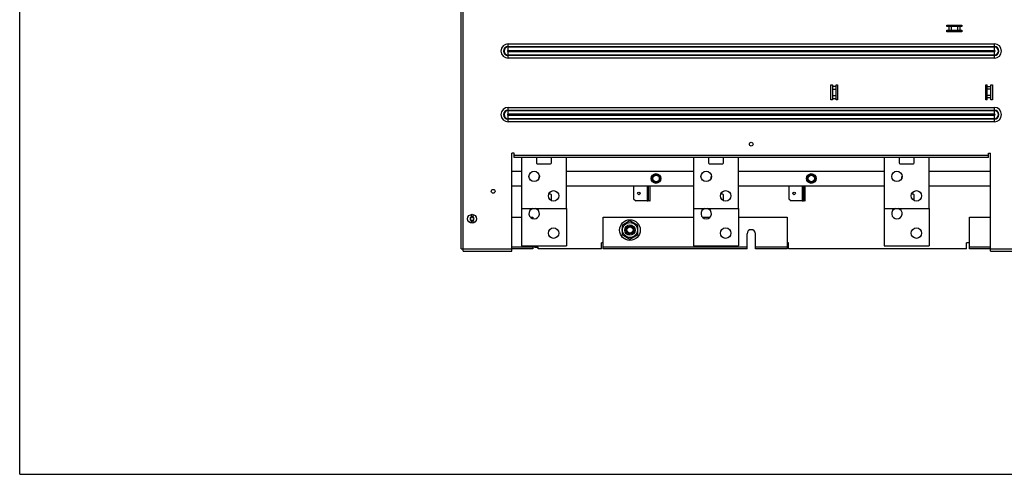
# Model space of a CAD drawing. Header units: millimetres. Extents: x 0 to 1980, y 0 to 1400.
# Tile 1 of 18: x 0 to 1316, y 0 to 608. Entities that reach past the tile are written whole.
import ezdxf

# ---------------------------------------------------------------- set-up
doc = ezdxf.new("R2010")
doc.units = ezdxf.units.MM
doc.header["$LTSCALE"] = 108.9
doc.layers.get('0').update_dxf_attribs({"linetype": 'CONTINUOUS'})
doc.layers.add('3_ALL_AXES', color=7, linetype='CONTINUOUS')
doc.layers.add('AXE', color=7, linetype='CONTINUOUS')

msp = doc.modelspace()

# ---------------------------------------------------------------- linework, layer by layer
at = {"color": 7, "linetype": 'CONTINUOUS'}
for p, q in [((0, 0), (0, 1400)), ((590, 301.3), (590, 1191.8)), ((1239.5, 600.5), (1259.5, 600.5)), ((1239.5, 598.5), (1239.5, 600.5)), ((1239.5, 598.6), (1241.4, 600.5)), ((1259.5, 598.5), (1239.5, 598.5)), ((1239.5, 593.5), (1259.5, 593.5)), ((1239.5, 591.5), (1239.5, 593.5)), ((1242.2, 598.5), (1242.2, 593.5)), ((1245.4, 598.5), (1245.4, 593.5)), ((1253.7, 598.5), (1253.7, 593.5)), ((1256.9, 598.5), (1256.9, 593.5)), ((1259.5, 600.5), (1259.5, 598.5)), ((1259.5, 593.5), (1259.5, 591.5)), ((1259.5, 591.5), (1239.5, 591.5)), ((1084.5, 520.5), (1086.5, 520.5)), ((1084.5, 500.5), (1084.5, 520.5)), ((1086.5, 520.5), (1086.5, 500.5)), ((1086.5, 518.8), (1091.5, 518.8)), ((1086.5, 514.6), (1091.5, 514.6)), ((1091.5, 520.5), (1093.5, 520.5)), ((1091.5, 500.5), (1091.5, 520.5)), ((1093.5, 520.5), (1093.5, 500.5)), ((1291.5, 520.5), (1293.5, 520.5)), ((1291.5, 500.5), (1291.5, 520.5)), ((1293.5, 500.5), (1293.5, 520.5)), ((1298.5, 517.8), (1293.5, 517.8)), ((1298.5, 514.6), (1293.5, 514.6)), ((1298.5, 520.5), (1300.5, 520.5)), ((1298.5, 500.5), (1298.5, 520.5)), ((1300.5, 520.5), (1300.5, 500.5)), ((1086.5, 500.5), (1084.5, 500.5)), ((1086.5, 506.4), (1091.5, 506.4)), ((1086.5, 502.2), (1091.5, 502.2)), ((1093.5, 500.5), (1091.5, 500.5)), ((1293.5, 500.5), (1291.5, 500.5)), ((1298.5, 506.4), (1293.5, 506.4)), ((1298.5, 503.2), (1293.5, 503.2)), ((1300.5, 500.5), (1298.5, 500.5)), ((658, 298.3), (658, 429.3)), ((661, 429.3), (658, 429.3)), ((660.4, 429.3), (660.4, 428.3)), ((660.4, 428.3), (661, 427.6)), ((661, 423.3), (661, 429.3)), ((1295, 423.3), (661, 423.3)), ((670.8, 423.3), (670.8, 355.2)), ((690.8, 423.2), (690.8, 416.2)), ((710.8, 416.2), (710.8, 423.2)), ((730.8, 355.2), (730.8, 423.3)), ((900.8, 423.3), (900.8, 355.2)), ((920.8, 423.2), (920.8, 416.2)), ((940.8, 416.2), (940.8, 423.2)), ((960.8, 355.2), (960.8, 423.3)), ((1155.8, 423.3), (1155.8, 355.2)), ((1175.8, 423.2), (1175.8, 416.2)), ((1195.8, 416.2), (1195.8, 423.2)), ((1215.8, 355.2), (1215.8, 423.3)), ((1295, 429.3), (1298, 429.3)), ((1295, 423.3), (1295, 429.3)), ((1298, 298.3), (1298, 429.3)), ((691.8, 415.2), (709.8, 415.2)), ((921.8, 415.2), (939.8, 415.2)), ((1176.8, 415.2), (1194.8, 415.2)), ((658, 405.4), (670.8, 405.4)), ((730.8, 405.4), (900.8, 405.4)), ((960.8, 405.4), (1155.8, 405.4)), ((1215.8, 405.4), (1298, 405.4)), ((658, 385.4), (670.8, 385.4)), ((730.8, 385.4), (900.8, 385.4)), ((842.8, 365.8), (842.8, 385.4)), ((960.8, 385.4), (1155.8, 385.4)), ((1050.3, 365.8), (1050.3, 385.4)), ((1215.8, 385.4), (1298, 385.4)), ((709.8, 374.4), (707.1, 374.4)), ((710.8, 366.4), (710.8, 373.4)), ((939.8, 374.4), (937.1, 374.4)), ((940.8, 366.4), (940.8, 373.4)), ((1194.8, 374.4), (1192.1, 374.4)), ((1195.8, 366.4), (1195.8, 373.4)), ((842.3, 365.4), (838.8, 365.4)), ((1049.8, 365.4), (1046.3, 365.4)), ((603.9, 343.3), (603.9, 347.4)), ((605.7, 347.4), (605.7, 343.3)), ((658, 343.5), (670.8, 343.5)), ((670.8, 355.2), (730.8, 355.2)), ((682.7, 343.5), (686.1, 343.5)), ((686.1, 343.5), (686.1, 341.6)), ((780, 343.5), (900.8, 343.5)), ((780, 301.5), (780, 343.5)), ((900.8, 355.2), (960.8, 355.2)), ((912.7, 343.5), (922.8, 343.5)), ((960.8, 343.5), (1026, 343.5)), ((1026, 343.5), (1026, 301.5)), ((1155.8, 355.2), (1215.8, 355.2)), ((1269.9, 343.5), (1298, 343.5)), ((1269.9, 301.5), (1269.9, 343.5)), ((603.9, 335.6), (603.9, 339.7)), ((605.7, 339.7), (605.7, 335.6)), ((809.3, 334.9), (809.3, 335)), ((810.1, 335.4), (810, 335.6)), ((810.9, 335.8), (810.8, 336)), ((812.3, 330.1), (810.8, 331.5)), ((811.7, 336.3), (811.7, 336.4)), ((812.3, 332.6), (813.3, 330.8)), ((815.8, 333.5), (815.8, 331.5)), ((817.6, 333.3), (817.1, 331.3)), ((819.3, 330.1), (820.7, 331.5)), ((819.8, 336.3), (819.9, 336.4)), ((821.9, 330), (820.1, 329)), ((820.6, 335.8), (820.8, 336)), ((821.4, 335.4), (821.6, 335.6)), ((822.2, 334.9), (822.3, 335)), ((805.3, 327.9), (805.1, 327.9)), ((805.3, 327), (805.1, 327)), ((805.3, 326.1), (805.1, 326)), ((805.3, 325.1), (805.1, 325.1)), ((808.8, 326.5), (810.8, 326.5)), ((809, 328.3), (811, 327.8)), ((809.3, 318.1), (809.3, 318)), ((809.7, 323), (811.5, 324)), ((810.1, 317.7), (810, 317.5)), ((812.3, 323), (810.8, 321.6)), ((810.9, 317.2), (810.8, 317)), ((811.7, 316.7), (811.7, 316.6)), ((814, 319.8), (814.5, 321.7)), ((815.8, 319.5), (815.8, 321.5)), ((819.3, 320.5), (818.3, 322.2)), ((819.3, 323), (820.7, 321.6)), ((819.8, 316.7), (819.9, 316.6)), ((822.6, 324.7), (820.6, 325.2)), ((820.6, 317.2), (820.8, 317)), ((822.8, 326.5), (820.8, 326.5)), ((821.4, 317.7), (821.6, 317.5)), ((822.2, 318.1), (822.3, 318)), ((826.3, 327.9), (826.5, 327.9)), ((826.3, 327), (826.5, 327)), ((826.3, 326.1), (826.5, 326)), ((826.3, 325.1), (826.5, 325.1)), ((972.5, 301.5), (972.5, 321.5)), ((983.5, 301.5), (983.5, 321.5)), ((686.1, 305.4), (686.1, 301.5)), ((590, 301.3), (593, 301.3)), ((593, 298.3), (593, 301.3)), ((593, 298.3), (658, 298.3)), ((686.1, 301.5), (658, 301.5)), ((972.5, 301.5), (780, 301.5)), ((1026, 301.5), (983.5, 301.5)), ((1298, 301.5), (1269.9, 301.5)), ((1298, 298.3), (1363, 298.3)), ((0, 0), (1980, 0))]:
    msp.add_line(p, q, dxfattribs=at)
at = {"color": 9, "linetype": 'CONTINUOUS'}
for p, q in [((593, 301.3), (593, 1191.8)), ((653, 566.7), (653, 575.4)), ((653, 575.4), (1303, 575.4)), ((653, 571.9), (1303, 571.9)), ((653, 571.3), (1303, 571.3)), ((653, 566.7), (1303, 566.7)), ((1303, 566.7), (1303, 575.4)), ((653, 556.2), (653, 564.8)), ((1303, 564.8), (653, 564.8)), ((1303, 560.2), (653, 560.2)), ((1303, 559.6), (653, 559.6)), ((1303, 556.2), (653, 556.2)), ((1303, 556.2), (1303, 564.8)), ((653, 481.7), (653, 490.4)), ((653, 490.4), (1303, 490.4)), ((1303, 481.7), (1303, 490.4)), ((653, 486.9), (1303, 486.9)), ((653, 486.3), (1303, 486.3)), ((653, 481.7), (1303, 481.7)), ((653, 471.2), (653, 479.8)), ((1303, 479.8), (653, 479.8)), ((1303, 475.2), (653, 475.2)), ((1303, 474.6), (653, 474.6)), ((1303, 471.2), (1303, 479.8)), ((1303, 471.2), (653, 471.2)), ((1295, 426.3), (661, 426.3)), ((838.8, 385.4), (838.8, 365.4)), ((1046.3, 385.4), (1046.3, 365.4)), ((686.1, 303.5), (658, 303.5)), ((972.5, 303.5), (780, 303.5)), ((1026, 303.5), (983.5, 303.5)), ((1298, 303.5), (1269.9, 303.5)), ((593, 301.3), (658, 301.3)), ((1298, 301.3), (1363, 301.3))]:
    msp.add_line(p, q, dxfattribs=at)
at = {"color": 3, "linetype": 'CONTINUOUS'}
for p, q in [((820.8, 385.4), (820.8, 368.4)), ((840.8, 365.8), (840.8, 385.4)), ((1028.3, 385.4), (1028.3, 368.4)), ((1048.3, 365.8), (1048.3, 385.4)), ((820.8, 368.4), (823.8, 365.4)), ((838.8, 365.4), (823.8, 365.4)), ((1028.3, 368.4), (1031.3, 365.4)), ((1046.3, 365.4), (1031.3, 365.4)), ((670.8, 355.2), (670.8, 305.4)), ((730.8, 355.2), (730.8, 305.4)), ((900.8, 355.2), (900.8, 305.4)), ((960.8, 355.2), (960.8, 305.4)), ((1155.8, 355.2), (1155.8, 305.4)), ((1215.8, 355.2), (1215.8, 305.4)), ((670.8, 305.4), (730.8, 305.4)), ((688.1, 303.5), (688.1, 305.4)), ((688.1, 303.5), (693.1, 303.5)), ((693.1, 301.5), (693.1, 303.5)), ((780, 309.5), (778, 309.5)), ((778, 301.5), (778, 309.5)), ((900.8, 305.4), (960.8, 305.4)), ((1028, 309.5), (1026, 309.5)), ((1028, 301.5), (1028, 309.5)), ((1155.8, 305.4), (1215.8, 305.4)), ((1269.9, 309.5), (1265.9, 309.5)), ((1265.9, 301.5), (1265.9, 309.5)), ((778, 301.5), (693.1, 301.5)), ((1265.9, 301.5), (1028, 301.5))]:
    msp.add_line(p, q, dxfattribs=at)
at = {"color": 7, "linetype": 'CONTINUOUS'}
for centre, radius in [((978, 441.3), 2.5), ((687.8, 398.2), 7), ((850.8, 395.4), 6.5), ((850.8, 395.4), 4.25), ((917.8, 398.2), 7), ((1058.3, 395.4), 6.5), ((1058.3, 395.4), 4.25), ((1172.8, 398.2), 7), ((633, 378.3), 2.5), ((713.8, 372.2), 7), ((943.8, 372.2), 7), ((1198.8, 372.2), 7), ((604.8, 341.5), 6), ((815.8, 326.5), 13.8), ((815.8, 326.5), 5), ((815.8, 326.5), 4.19)]:
    msp.add_circle(centre, radius, dxfattribs=at)
at = {"color": 3, "linetype": 'CONTINUOUS'}
for centre, radius in [((827.8, 375.4), 1.65), ((1035.3, 375.4), 1.65), ((713.8, 322.4), 7), ((943.8, 322.4), 7), ((1198.8, 322.4), 7)]:
    msp.add_circle(centre, radius, dxfattribs=at)
at = {"color": 9, "linetype": 'CONTINUOUS'}
for centre, radius, start, end in [((653, 565.8), 9.6, 90, 270), ((653, 565.8), 6.15, 90, 270), ((653, 565.8), 5.52, 90, 270), ((653, 565.8), 0.926, 90, 270), ((1303, 565.8), 9.6, 270, 90), ((1303, 565.8), 6.15, 270, 90), ((1303, 565.8), 5.52, 270, 90), ((1303, 565.8), 0.926, 270, 90), ((653, 480.8), 9.6, 90, 270), ((1303, 480.8), 9.6, 270, 90), ((653, 480.8), 6.15, 90, 270), ((653, 480.8), 5.52, 90, 270), ((653, 480.8), 0.926, 90, 270), ((1303, 480.8), 6.15, 270, 90), ((1303, 480.8), 5.52, 270, 90), ((1303, 480.8), 0.926, 270, 90)]:
    msp.add_arc(centre, radius, start, end, dxfattribs=at)
at = {"color": 7, "linetype": 'CONTINUOUS'}
for centre, radius, start, end in [((691.8, 416.2), 1, 180, 270), ((709.8, 416.2), 1, 270, 360), ((921.8, 416.2), 1, 180, 270), ((939.8, 416.2), 1, 270, 360), ((1176.8, 416.2), 1, 180, 270), ((1194.8, 416.2), 1, 270, 360), ((700.8, 395.4), 7, 149.9819, 185.7688), ((930.8, 395.4), 7, 149.983, 185.768), ((1185.8, 395.4), 7, 149.9842, 185.7671), ((709.8, 373.4), 1, 0, 90), ((939.8, 373.4), 1, 0, 90), ((1194.8, 373.4), 1, 0, 90), ((709.8, 366.4), 1, 332.5475, 360), ((939.8, 366.4), 1, 332.5475, 360), ((1194.8, 366.4), 1, 332.5475, 360), ((603, 342.5), 0.775, 70.9248, 232.8991), ((603.5, 343.9), 0.69, 250.9248, 351.2113), ((604.8, 343.7), 0.6, 12.8282, 171.2113), ((606.3, 344), 0.9, 192.8282, 287.1718), ((606.7, 342.6), 0.6, 312.8282, 107.1718), ((603, 340.5), 0.775, 127.1009, 292.8991), ((602.3, 341.5), 0.494, 307.1009, 52.8991), ((603.5, 339.3), 0.494, 7.1009, 112.8991), ((604.8, 339.5), 0.775, 187.1009, 356.7352), ((605.9, 339.4), 0.343, 59.523, 176.7352), ((606.5, 340.4), 0.775, 239.523, 42.1881), ((607.7, 341.5), 0.9, 132.8282, 222.1881), ((815.8, 326.5), 10.7, 122.5, 127.5), ((815.8, 326.5), 10.7, 112.5, 117.5), ((815.8, 326.5), 10.7, 62.5, 67.5), ((815.8, 326.5), 10.7, 52.5, 57.5), ((815.8, 326.5), 10.7, 172.5, 177.5), ((815.8, 326.5), 10.7, 182.5, 187.5), ((815.8, 326.5), 10.7, 232.5, 237.5), ((815.8, 326.5), 10.7, 242.5, 247.5), ((815.8, 326.5), 10.7, 292.5, 297.5), ((815.8, 326.5), 10.7, 302.5, 307.5), ((815.8, 326.5), 10.7, 2.5, 7.5), ((815.8, 326.5), 10.7, 352.5, 357.5), ((978, 321.5), 5.5, 0, 180)]:
    msp.add_arc(centre, radius, start, end, dxfattribs=at)
at = {"color": 3, "linetype": 'CONTINUOUS'}
for centre in [(687.8, 348.4), (917.8, 348.4), (1172.8, 348.4)]:
    msp.add_arc(centre, 7, 103.3888, 76.6112, dxfattribs=at)
for centre in [(838.8, 365.8), (1046.3, 365.8)]:
    msp.add_ellipse(centre, major_axis=(2, 0), ratio=0.212766, start_param=-1.570795, end_param=0, dxfattribs=at)
at = {"color": 7, "linetype": 'CONTINUOUS'}
for centre in [(838.8, 365.8), (1046.3, 365.8)]:
    msp.add_ellipse(centre, major_axis=(4, 0), ratio=0.212766, start_param=-0.523599, end_param=0, dxfattribs=at)
at = {"layer": '3_ALL_AXES', "color": 7, "linetype": 'CONTINUOUS'}
for p, q in [((815.8, 338.6), (805.3, 332.6)), ((805.3, 332.6), (805.3, 320.5)), ((826.3, 332.6), (815.8, 338.6)), ((826.3, 320.5), (826.3, 332.6)), ((805.3, 320.5), (815.8, 314.4)), ((815.8, 314.4), (826.3, 320.5))]:
    msp.add_line(p, q, dxfattribs=at)
for radius in [10, 7]:
    msp.add_circle((815.8, 326.5), radius, dxfattribs=at)
at = {"layer": 'AXE', "color": 7, "linetype": 'CONTINUOUS'}
for p, q in [((847.9, 400.4), (845, 395.4)), ((845, 395.4), (847.9, 390.4)), ((853.7, 400.4), (847.9, 400.4)), ((856.6, 395.4), (853.7, 400.4)), ((853.7, 390.4), (856.6, 395.4)), ((1055.4, 400.4), (1052.5, 395.4)), ((1052.5, 395.4), (1055.4, 390.4)), ((1061.2, 400.4), (1055.4, 400.4)), ((1064.1, 395.4), (1061.2, 400.4)), ((1061.2, 390.4), (1064.1, 395.4)), ((847.9, 390.4), (853.7, 390.4)), ((1055.4, 390.4), (1061.2, 390.4))]:
    msp.add_line(p, q, dxfattribs=at)
for centre in [(850.8, 395.4), (1058.3, 395.4)]:
    msp.add_circle(centre, 4.97, dxfattribs=at)

doc.saveas('drawing.dxf')
